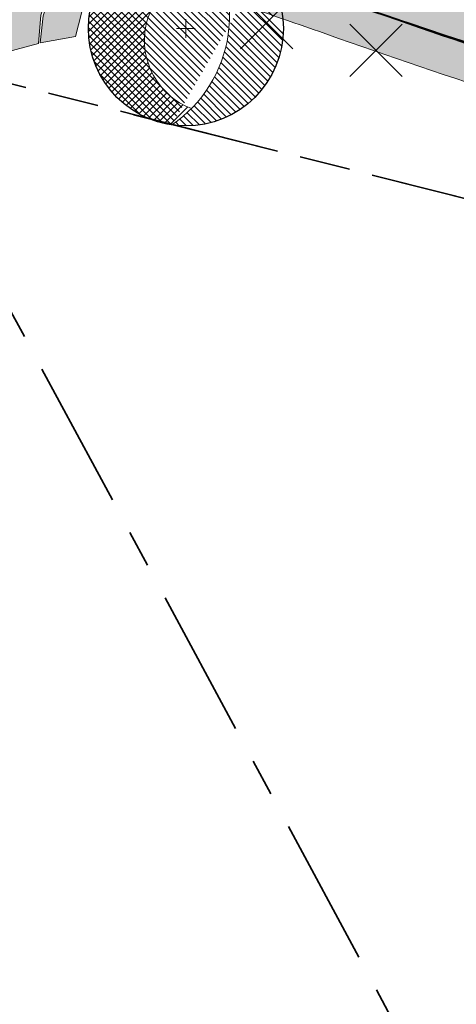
# Model space of a CAD drawing. Header units: metres. Extents: x 538891 to 1080079, y 6588829 to 13178720.
# Tile 226 of 256: x 539666 to 539678, y 6589328 to 6589355. Entities that reach past the tile are written whole.
import ezdxf

# ---------------------------------------------------------------- set-up
doc = ezdxf.new("R2010")
doc.units = ezdxf.units.M
doc.header["$LTSCALE"] = 0.4
doc.linetypes.add('KATASTRIPIIR', pattern=[17.5, 10, -2.5, 2.500000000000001, -2.500000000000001])
doc.layers.add('GEO', color=7, linetype='Continuous')
doc.layers.add('KOLDE PST', color=7, linetype='Continuous')

# ---------------------------------------------------------------- blocks, each defined once
blk = doc.blocks.new('#9_019061_PP_TL (2D)')
at = {"linetype": 'Continuous', "lineweight": 0, "true_color": 0xffdf7f}
h = blk.add_hatch(color=41, dxfattribs=at)
edge = h.paths.add_edge_path()
edge.add_arc((539039.4154101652, 6589463.244350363), 48.29997429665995, 66.57314219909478, 76.14185816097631, ccw=False)
edge.add_line((539058.6184198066, 6589507.562878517), (539066.0345749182, 6589504.349493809))
edge.add_arc((539086.589352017, 6589551.787756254), 51.69997684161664, 246.5731409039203, 263.6668443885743)
edge.add_line((539080.8863548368, 6589500.403289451), (539120.7231832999, 6589495.981924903))
edge.add_arc((539112.6374951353, 6589423.129258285), 73.29999581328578, 66.82796386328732, 83.66684102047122, ccw=False)
edge.add_line((539141.4805500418, 6589490.515960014), (539168.781217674, 6589478.830647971))
edge.add_arc((539204.8645496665, 6589563.132979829), 91.70000002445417, 246.827964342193, 267.830195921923)
edge.add_line((539201.3926800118, 6589471.498727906), (539210.4155722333, 6589471.156865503))
edge.add_arc((539208.5868775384, 6589422.891496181), 48.29999999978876, 71.30953512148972, 87.83019592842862, ccw=False)
edge.add_line((539224.0648710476, 6589468.644329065), (539232.0216122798, 6589465.952596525))
edge.add_arc((539222.407951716, 6589437.534687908), 29.99999999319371, 32.623453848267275, 71.30953511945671, ccw=False)
edge.add_line((539247.6749051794, 6589453.708155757), (539249.0157836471, 6589451.613372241))
edge.add_line((539249.0157836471, 6589451.613372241), (539252.5125743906, 6589453.823353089))
edge.add_line((539252.5125743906, 6589453.823353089), (539252.222101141, 6589454.28296077))
edge.add_arc((539255.6034059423, 6589456.419959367), 3.999998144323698, 78.34070675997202, 212.2930555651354, ccw=False)
edge.add_line((539256.4117717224, 6589460.337424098), (539306.7314928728, 6589449.954046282))
edge.add_arc((539266.3134001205, 6589254.080679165), 199.9999954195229, 69.38189835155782, 78.34076937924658, ccw=False)
edge.add_arc((539390.1600926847, 6589583.253643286), 151.6999385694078, 249.3818962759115, 260.1262747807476)
edge.add_line((539364.146992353, 6589433.800674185), (539400.3056453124, 6589427.507063))
edge.add_arc((539374.8755807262, 6589281.403813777), 148.2998571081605, 76.54589760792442, 80.12627433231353, ccw=False)
edge.add_line((539409.3799683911, 6589425.633820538), (539415.6764660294, 6589424.127498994))
edge.add_line((539415.6764660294, 6589424.127498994), (539461.9164176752, 6589412.655971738))
edge.add_line((539461.9164176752, 6589412.655971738), (539501.0212698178, 6589403.156877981))
edge.add_arc((539453.8114742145, 6589208.80864604), 200.0000001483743, 68.66850267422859, 76.34653551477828, ccw=False)
edge.add_line((539526.5641454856, 6589395.106925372), (539542.9704975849, 6589388.699963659))
edge.add_arc((539635.0753794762, 6589624.553585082), 253.2000000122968, 248.6685026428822, 261.8880643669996)
edge.add_arc((539543.2849724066, 6588980.562303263), 397.2999999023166, 71.92422893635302, 81.88806437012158, ccw=False)
edge.add_arc((539703.1845637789, 6589464.417768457), 112.3042545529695, 250.96499781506, 252.4606867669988)
edge.add_arc((539871.3742939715, 6589937.521631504), 614.357186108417, 250.8007736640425, 252.2964588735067)
edge.add_line((539684.5532260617, 6589352.258749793), (539685.5730097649, 6589355.293153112))
edge.add_arc((539758.7057676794, 6589594.356928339), 249.9997778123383, 250.6606811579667, 252.9904383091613, ccw=False)
edge.add_arc((539543.2849724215, 6588980.562303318), 400.4999998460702, 70.66068219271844, 78.54997938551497)
edge.add_arc((539623.1864813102, 6589375.051845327), 2.00000000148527, 166.3465355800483, 258.5499793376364, ccw=False)
edge.add_line((539621.2429989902, 6589375.523943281), (539622.1456133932, 6589379.239729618))
edge.add_line((539622.1456133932, 6589379.239729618), (539618.2586487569, 6589380.18392553))
edge.add_line((539618.2586487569, 6589380.18392553), (539617.2645513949, 6589376.091531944))
edge.add_arc((539615.3210694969, 6589376.563629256), 1.999999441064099, 259.6901167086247, 346.3465505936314, ccw=False)
edge.add_arc((539543.2849725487, 6588980.562304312), 400.499998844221, 79.69013183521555, 81.88806437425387)
edge.add_arc((539635.0753794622, 6589624.553585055), 249.9999999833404, 248.668502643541, 261.88806437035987, ccw=False)
edge.add_line((539544.134540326, 6589391.680736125), (539527.7281882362, 6589398.087697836))
edge.add_arc((539453.8114743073, 6589208.808646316), 203.1999998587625, 68.66850266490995, 76.34653552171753)
edge.add_line((539501.7766265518, 6589406.266449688), (539462.6793608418, 6589415.763700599))
edge.add_line((539462.6793608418, 6589415.763700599), (539428.9086092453, 6589424.141782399))
edge.add_arc((539429.3901842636, 6589426.08293785), 1.999999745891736, 166.0669591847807, 256.06697375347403, ccw=False)
edge.add_line((539427.4490289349, 6589426.564513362), (539427.4851470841, 6589426.710100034))
edge.add_line((539427.4851470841, 6589426.710100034), (539423.6028358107, 6589427.673250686))
edge.add_line((539423.6028358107, 6589427.673250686), (539423.5765020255, 6589427.567103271))
edge.add_arc((539421.635346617, 6589428.048678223), 1.999999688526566, 256.5458904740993, 346.0669753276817, ccw=False)
edge.add_line((539421.170013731, 6589426.103565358), (539410.1245006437, 6589428.746001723))
edge.add_arc((539374.8755813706, 6589281.403816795), 151.4998540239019, 76.54589761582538, 80.12627434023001)
edge.add_line((539400.8543728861, 6589430.659664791), (539364.6957199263, 6589436.953275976))
edge.add_arc((539390.160108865, 6589583.253702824), 148.4999999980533, 248.6969164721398, 260.12627261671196, ccw=False)
edge.add_line((539336.2098552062, 6589444.900458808), (539332.5649809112, 6589446.321761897))
edge.add_arc((539259.5728721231, 6589259.245281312), 200.8119954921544, 68.68563534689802, 74.77494262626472)
edge.add_arc((539312.8319477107, 6589454.93936929), 1.999999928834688, 166.0669644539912, 254.8231364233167, ccw=False)
edge.add_line((539310.8907921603, 6589455.420944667), (539310.9409658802, 6589455.623187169))
edge.add_line((539310.9409658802, 6589455.623187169), (539305.9872836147, 6589456.852130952))
edge.add_line((539305.9872836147, 6589456.852130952), (539305.9427732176, 6589456.672716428))
edge.add_arc((539304.0016178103, 6589457.154291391), 1.999999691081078, 258.3407607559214, 346.0669749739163, ccw=False)
edge.add_line((539303.5974366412, 6589455.195558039), (539232.7135843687, 6589469.822304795))
edge.add_arc((539252.9225889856, 6589567.758824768), 99.99982906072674, 252.9836061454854, 258.3407738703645, ccw=False)
edge.add_arc((539208.5868928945, 6589422.891557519), 51.49993684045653, 72.9836072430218, 78.65987112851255)
edge.add_arc((539219.1067407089, 6589475.347024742), 1.999999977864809, 165.7554892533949, 258.6598684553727, ccw=False)
edge.add_line((539217.1682317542, 6589475.839145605), (539217.8961277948, 6589478.706394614))
edge.add_line((539217.8961277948, 6589478.706394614), (539213.0431669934, 6589479.910350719))
edge.add_line((539213.0431669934, 6589479.910350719), (539212.0202843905, 6589475.881122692))
edge.add_arc((539210.0817755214, 6589476.373243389), 1.9999998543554, 267.8301925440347, 345.7554932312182, ccw=False)
edge.add_line((539210.0060530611, 6589474.374677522), (539201.5138357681, 6589474.696433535))
edge.add_arc((539204.8645496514, 6589563.132979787), 88.499999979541, 246.8279643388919, 267.83019593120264, ccw=False)
edge.add_line((539170.0403961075, 6589481.772495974), (539142.7397284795, 6589493.457808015))
edge.add_arc((539112.6374951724, 6589423.129258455), 76.49999564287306, 66.82796385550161, 83.66684101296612)
edge.add_line((539121.0761738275, 6589499.162396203), (539081.2393453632, 6589503.58376075))
edge.add_arc((539086.5893523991, 6589551.787757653), 48.49997827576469, 246.573140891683, 263.6668443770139, ccw=False)
edge.add_line((539067.30682455, 6589507.285712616), (539059.8906694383, 6589510.499097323))
edge.add_arc((539039.4154784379, 6589463.244549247), 51.49976466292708, 66.5731240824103, 76.14187874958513)
edge.add_line((539051.7506227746, 6589513.245248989), (539050.9841624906, 6589510.138395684))
at = {"linetype": 'Continuous', "lineweight": 0, "true_color": 0xadadad}
h = blk.add_hatch(color=253, dxfattribs=at)
edge = h.paths.add_edge_path()
edge.add_line((539666.737, 6589355.851), (539666.804685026, 6589356.058379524))
edge.add_arc((539668.7059785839, 6589355.437831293), 1.999999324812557, 89.90894936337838, 161.9242429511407, ccw=False)
edge.add_line((539668.7091568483, 6589357.437828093), (539661.9324995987, 6589359.627738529))
edge.add_arc((539660.3356551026, 6589357.088036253), 2.99999999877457, 1.8129009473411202, 57.8402635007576, ccw=False)
edge.add_line((539663.3341534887, 6589357.182943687), (539663.401, 6589355.071))
edge.add_line((539663.401, 6589355.071), (539664.1222112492, 6589353.744091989))
edge.add_line((539664.1222112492, 6589353.744091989), (539666.4336557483, 6589354.365876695))
edge.add_line((539666.4336557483, 6589354.365876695), (539666.5, 6589355.128))
edge.add_line((539666.5, 6589355.128), (539666.737, 6589355.851))
at = {"color": 41, "linetype": 'Continuous', "lineweight": 9, "true_color": 0xffdf7f, "flags": 128}
blk.add_lwpolyline([(539526.5641454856, 6589395.106925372), (539542.9704975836, 6589388.69996366, 0.05774527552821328), (539599.3469689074, 6589373.887032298, -0.04350284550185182), (539666.5570124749, 6589358.254365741, 0.006526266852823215), (539669.340540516, 6589357.334493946, 0.006526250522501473), (539684.5532260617, 6589352.258749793), (539685.5730097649, 6589355.293153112, -0.01016583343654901), (539675.9153432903, 6589358.463658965, 0.03443715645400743), (539622.7894551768, 6589373.091648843, -0.4255228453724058), (539621.2429989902, 6589375.523943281), (539622.1456133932, 6589379.239729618), (539618.2586487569, 6589380.18392553), (539617.2645513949, 6589376.091531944, -0.3972228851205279), (539614.9631257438, 6589374.595921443, 0.009590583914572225), (539599.798512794, 6589377.05501401, -0.05774527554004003), (539544.134540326, 6589391.680736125), (539527.7281882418, 6589398.087697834, 0.03351427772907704)], format="xyb", dxfattribs=at)
at = {"color": 251, "linetype": 'Continuous', "lineweight": 9, "true_color": 0x5b5b5b, "flags": 128}
blk.add_lwpolyline([(539666.737, 6589355.851), (539666.804685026, 6589356.058379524, -0.324993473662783), (539668.7091568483, 6589357.437828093), (539661.9324995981, 6589359.627738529, -0.249454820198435), (539663.3341534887, 6589357.182943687), (539663.401, 6589355.071), (539664.1222112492, 6589353.744091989), (539666.4336557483, 6589354.365876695), (539666.5, 6589355.128)], format="xyb", close=True, dxfattribs=at)
at = {"color": 5, "linetype": 'Continuous', "lineweight": 40, "true_color": 0x0000ff, "flags": 128}
blk.add_lwpolyline([(539669.3405402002, 6589357.334494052, -0.003668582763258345), (539674.8556249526, 6589355.44422242, 0.01034478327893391), (539684.8102312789, 6589352.180180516)], format="xyb", dxfattribs=at)
blk = doc.blocks.new('KOLDE PST TL')
at = {"color": 7}
blk.add_blockref('#9_019061_PP_TL (2D)', (0, 0), dxfattribs=at)
blk = doc.blocks.new('#13_Kolde pst HP -xref$0$likvideeritav')
at = {"color": 1, "linetype": 'Continuous', "lineweight": 25, "true_color": 0xff0000}
for p, q in [((0.7071067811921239, -0.7071067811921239), (-0.7071067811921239, 0.7071067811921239)), ((0.7071067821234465, 0.7071067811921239), (-0.7071067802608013, -0.7071067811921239))]:
    blk.add_line(p, q, dxfattribs=at)
blk = doc.blocks.new('#13_Kolde pst HP -xref$0$puu 26')
at = {"linetype": 'Continuous', "lineweight": 5, "true_color": 0x5ec967}
h = blk.add_hatch(dxfattribs=at)
h.set_pattern_fill('#13_ANSI31', color=93, style=0, pattern_type=2)
h.set_pattern_definition([(135, (-218818.7906777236, -2639434.544310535), (-0.0942926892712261, -0.09429268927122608), [])])
edge = h.paths.add_edge_path()
edge.add_arc((547044.5836899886, 6598586.706567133), 3.570267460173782, -55.61859943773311, 39.17386661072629, ccw=False)
edge.add_line((547046.5998168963, 6598583.760036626), (547048.2952174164, 6598586.710216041))
edge.add_arc((547046.9766945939, 6598587.467941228), 1.520739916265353, 330.1149936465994, 450.0000107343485)
edge.add_arc((547046.976694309, 6598586.360776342), 2.627904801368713, 90, 180.0000000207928)
edge.add_arc((547046.976694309, 6598586.360776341), 2.627904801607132, 179.9999999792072, 270)
edge.add_arc((547046.976694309, 6598586.360776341), 2.627904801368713, 270, 360.0000000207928)
edge.add_line((547049.6045991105, 6598586.360776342), (547047.3514780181, 6598588.961818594))
at = {"linetype": 'Continuous', "lineweight": 5, "true_color": 0x00cc66}
h = blk.add_hatch(dxfattribs=at)
h.set_pattern_fill('#13_ANSI31_1', color=112, style=0, pattern_type=2)
h.set_pattern_definition([(45, (-218818.7906777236, -2639434.544310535), (-0.09429268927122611, 0.09429268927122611), [])])
edge = h.paths.add_edge_path()
edge.add_arc((547044.5836938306, 6598586.706569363), 3.570263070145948, 21.24914770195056, 39.17387791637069)
edge.add_arc((547046.9766943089, 6598586.360776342), 2.627904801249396, 81.8006951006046, 180.0000000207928)
edge.add_arc((547046.9766942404, 6598586.360776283), 2.627904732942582, 179.9999987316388, 261.754573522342)
edge.add_arc((547044.5836899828, 6598586.70656713), 3.570267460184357, 304.3814007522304, 315.4138937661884)
edge.add_arc((547047.8255859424, 6598586.037062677), 1.965322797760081, 168.331521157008, 249.1605476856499, ccw=False)
edge.add_arc((547047.8255861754, 6598586.037062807), 1.965323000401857, 87.50250971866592, 168.331526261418, ccw=False)
at = {"color": 114, "linetype": 'Continuous', "lineweight": 5, "true_color": 0x00994c}
for p, q in [((547046.976694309, 6598586.106909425), (547046.976694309, 6598586.614643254)), ((547046.7228273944, 6598586.360776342), (547047.2305612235, 6598586.360776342))]:
    blk.add_line(p, q, dxfattribs=at)
at = {"color": 13, "linetype": 'Continuous', "lineweight": 30, "true_color": 0xd8524f, "flags": 128}
blk.add_lwpolyline([(547049.6045991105, 6598586.360776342), (547049.5919450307, 6598586.103196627), (547049.5541046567, 6598585.848097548), (547049.4914424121, 6598585.597935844), (547049.4045617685, 6598585.355120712), (547049.2942994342, 6598585.121990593), (547049.1617172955, 6598584.900790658), (547049.0080921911, 6598584.693651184), (547048.8349036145, 6598584.502567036), (547048.6438194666, 6598584.329378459), (547048.436679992, 6598584.175753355), (547048.2154800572, 6598584.043171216), (547047.9823499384, 6598583.932908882), (547047.7395348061, 6598583.846028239), (547047.489373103, 6598583.783365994), (547047.2342740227, 6598583.74552562), (547046.976694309, 6598583.73287154), (547046.7191145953, 6598583.74552562), (547046.4640155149, 6598583.783365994), (547046.2138538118, 6598583.846028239), (547045.9710386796, 6598583.932908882), (547045.7379085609, 6598584.043171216), (547045.5167086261, 6598584.175753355), (547045.3095691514, 6598584.329378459), (547045.1184850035, 6598584.502567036), (547044.9452964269, 6598584.693651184), (547044.7916713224, 6598584.900790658), (547044.6590891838, 6598585.121990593), (547044.5488268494, 6598585.355120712), (547044.4619462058, 6598585.597935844), (547044.3992839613, 6598585.848097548), (547044.3614435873, 6598586.103196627), (547044.3487895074, 6598586.360776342), (547044.3614435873, 6598586.618356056), (547044.3992839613, 6598586.873455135), (547044.4619462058, 6598587.123616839), (547044.5488268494, 6598587.36643197), (547044.6590891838, 6598587.59956209), (547044.7916713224, 6598587.820762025), (547044.9452964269, 6598588.027901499), (547045.1184850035, 6598588.218985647), (547045.3095691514, 6598588.392174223), (547045.5167086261, 6598588.545799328), (547045.7379085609, 6598588.678381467), (547045.9710386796, 6598588.788643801), (547046.2138538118, 6598588.875524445), (547046.4640155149, 6598588.938186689), (547046.7191145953, 6598588.976027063), (547046.976694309, 6598588.988681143), (547047.2342740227, 6598588.976027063), (547047.489373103, 6598588.938186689), (547047.7395348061, 6598588.875524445), (547047.9823499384, 6598588.788643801), (547048.2154800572, 6598588.678381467), (547048.436679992, 6598588.545799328), (547048.6438194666, 6598588.392174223), (547048.8349036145, 6598588.218985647), (547049.0080921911, 6598588.027901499), (547049.1617172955, 6598587.820762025), (547049.2942994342, 6598587.59956209), (547049.4045617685, 6598587.36643197), (547049.4914424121, 6598587.123616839), (547049.5541046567, 6598586.873455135), (547049.5919450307, 6598586.618356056)], close=True, dxfattribs=at)
at = {"color": 112, "linetype": 'Continuous', "lineweight": 5, "true_color": 0x00cc66, "flags": 128}
for points in [[(547046.5998168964, 6598583.760036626, 0.2098046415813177), (547048.1172568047, 6598586.195964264, 0.2098046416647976), (547047.3514780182, 6598588.961818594)], [(547047.9112263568, 6598588.000519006, 0.3680721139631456), (547045.9008780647, 6598586.434546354, 0.3680721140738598), (547047.1264212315, 6598584.20030945)]]:
    blk.add_lwpolyline(points, format="xyb", dxfattribs=at)
blk = doc.blocks.new('#13_KOLDE TAIM (2D)')
at = {"linetype": 'Continuous', "lineweight": 0, "true_color": 0xc4f877}
h = blk.add_hatch(color=71, dxfattribs=at)
edge = h.paths.add_edge_path()
edge.add_arc((539758.7058370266, 6589594.35713948), 253.2000000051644, 250.6606821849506, 253.03144730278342, ccw=False)
edge.add_line((539674.8556249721, 6589355.444222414), (539669.3391204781, 6589357.334942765))
edge.add_line((539669.3391204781, 6589357.334942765), (539669.3089864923, 6589357.239602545))
edge.add_arc((539668.7059787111, 6589355.43783135), 1.899999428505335, 71.49589421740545, 161.9242465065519)
edge.add_line((539666.8997497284, 6589356.027352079), (539666.793, 6589355.841))
edge.add_line((539666.793, 6589355.841), (539666.561, 6589355.104))
edge.add_line((539666.561, 6589355.104), (539666.485, 6589354.375))
edge.add_line((539666.485, 6589354.375), (539667.439427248, 6589354.550941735))
edge.add_line((539667.439427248, 6589354.550941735), (539667.6876470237, 6589355.540725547))
edge.add_line((539667.6876470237, 6589355.540725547), (539667.7553320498, 6589355.748105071))
edge.add_arc((539668.7059788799, 6589355.437831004), 0.9999996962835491, 71.50143812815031, 161.9242465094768, ccw=False)
edge.add_arc((539543.2854882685, 6588980.563808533), 396.2984087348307, 70.6606804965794, 71.5014573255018, ccw=False)
edge.add_arc((539758.705836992, 6589594.357139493), 254.2000000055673, 250.6606821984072, 253.0529509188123)
edge.add_line((539684.6096398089, 6589351.19588936), (539684.8102312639, 6589352.18018052))
at = {"color": 71, "linetype": 'Continuous', "lineweight": 5, "true_color": 0xc4f877, "flags": 128}
blk.add_lwpolyline([(539684.8102312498, 6589352.180180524, -0.01034478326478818), (539674.8556249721, 6589355.444222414), (539669.3391204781, 6589357.334942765), (539669.3089864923, 6589357.239602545, 0.416404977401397), (539666.8997497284, 6589356.027352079), (539666.793, 6589355.841), (539666.561, 6589355.104), (539666.485, 6589354.375), (539667.439427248, 6589354.550941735), (539667.6876470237, 6589355.540725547), (539667.7553320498, 6589355.748105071, -0.416376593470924), (539669.0232596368, 6589356.386162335, -0.003668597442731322), (539674.524463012, 6589354.500648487, 0.01043862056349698), (539684.6096398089, 6589351.19588936)], format="xyb", close=True, dxfattribs=at)
at = {"color": 92, "true_color": 0x00cc00}
blk.add_blockref('#13_Kolde pst HP -xref$0$puu 26', (-7376.566395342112, -9231.592970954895), dxfattribs=at)
at = {"color": 1, "true_color": 0xff0000}
for p in [(539672.5870000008, 6589354.926000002), (539675.5330000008, 6589354.178000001)]:
    blk.add_blockref('#13_Kolde pst HP -xref$0$likvideeritav', p, dxfattribs=at)
blk = doc.blocks.new('Kolde pst Taim')
at = {"color": 13, "true_color": 0xff4646}
blk.add_blockref('#13_KOLDE TAIM (2D)', (0, 0), dxfattribs=at)
blk = doc.blocks.new('#16_Kolde TL (2D)')
at = {"color": 7, "linetype": 'Continuous', "lineweight": 40, "flags": 128}
blk.add_lwpolyline([(539668.900337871, 6589358.746160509, -0.004211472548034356), (539675.2530193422, 6589356.57651112, 0.01037937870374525), (539685.1937985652, 6589353.317764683)], format="xyb", dxfattribs=at)
blk = doc.blocks.new('Kolde pst märgistus')
at = {"color": 13, "true_color": 0xff4646}
blk.add_blockref('#16_Kolde TL (2D)', (0, 0), dxfattribs=at)

msp = doc.modelspace()

# ---------------------------------------------------------------- linework, layer by layer
at = {"layer": 'GEO', "color": 35, "linetype": 'KATASTRIPIIR', "lineweight": 35, "true_color": 0xb1703a, "flags": 128}
for points in [[(539443.0099999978, 6589409.309999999), (539452.710000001, 6589448.010000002), (539474.0900000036, 6589442.699999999), (539521.3500000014, 6589512.66), (539531.9200000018, 6589505.270000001), (539524.299999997, 6589495.390000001), (539522.0799999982, 6589499.600000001), (539481.5600000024, 6589440.850000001), (539563.8599999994, 6589420.43), (539625.5200000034, 6589405.129999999), (539608.8100000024, 6589440.289999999), (539609.75, 6589442.989999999), (539608, 6589446.670000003), (539559.549999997, 6589546.11), (539564.460000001, 6589553.36), (539630.5300000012, 6589415.870000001), (539746.5799999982, 6589386.48), (539806.6799999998, 6589371.25), (539851.4099999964, 6589359.920000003), (539871.950000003, 6589354.719999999), (539867.1799999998, 6589363.579999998), (539926.1199999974, 6589348.66), (539949.0900000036, 6589342.84), (539954.9799999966, 6589344.129999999), (539958.1899999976, 6589351.420000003), (539955.1799999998, 6589364.57), (539908.7299999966, 6589450.440000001), (539900.6099999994, 6589446.07), (539894.1499999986, 6589442.579999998), (539889.1400000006, 6589451.770000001), (539891.0200000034, 6589452.73), (539900.1300000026, 6589457.61), (539896.1199999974, 6589465.270000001), (539900.4799999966, 6589467.329999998), (539893.450000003, 6589480.289999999), (539898.6400000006, 6589483.309999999), (539888.1099999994, 6589505.36), (539888.2700000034, 6589511.949999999), (539890.6799999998, 6589517.36), (539894.8500000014, 6589504.16), (539935.4099999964, 6589429.129999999), (539960.789999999, 6589380.36), (539989.710000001, 6589324.879999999), (539996.789999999, 6589323.09), (540010.3599999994, 6589318.34), (540064.3299999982, 6589299.460000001), (540078.6099999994, 6589294.780000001), (540116.4299999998, 6589314.559999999), (540134.4099999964, 6589272.73), (540099.4399999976, 6589253.16), (539963.8400000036, 6589287.140000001), (539909.5200000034, 6589298.370000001), (539763.1300000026, 6589328.620000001), (539689.4900000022, 6589347.260000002), (539661.8599999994, 6589354.25), (539600.039999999, 6589369.91), (539443.0099999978, 6589409.309999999)], [(539661.8599999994, 6589354.25), (539689.4900000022, 6589347.260000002), (539722.3999999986, 6589286.16), (539729.4399999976, 6589289.960000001), (539761.700000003, 6589230.09), (539803.950000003, 6589252.850000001), (539808.6899999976, 6589244.050000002), (539810.0600000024, 6589241.520000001), (539805.6599999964, 6589239.149999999), (539809.9200000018, 6589231.219999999), (539814.3299999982, 6589233.600000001), (539846.6300000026, 6589173.620000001), (539831.5099999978, 6589165.469999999), (539793.5700000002, 6589235.899999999), (539759.3900000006, 6589217.489999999), (539797.3299999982, 6589147.059999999), (539804.3699999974, 6589150.850000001), (539839.3100000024, 6589086), (539881.5200000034, 6589108.739999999), (539887.4900000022, 6589097.770000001), (539826.75, 6589065.039999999), (539805.4099999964, 6589104.66), (539798.3699999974, 6589100.86), (539782.1700000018, 6589130.940000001), (539736.1499999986, 6589216.34), (539743.210000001, 6589220.129999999), (539720.9099999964, 6589261.510000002), (539713.8699999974, 6589257.710000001), (539697.6700000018, 6589287.789999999), (539661.8599999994, 6589354.25)]]:
    msp.add_lwpolyline(points, dxfattribs=at)

# ---------------------------------------------------------------- block references
at = {"layer": 'KOLDE PST', "color": 7}
for name in ['KOLDE PST TL', 'Kolde pst märgistus', 'Kolde pst Taim']:
    msp.add_blockref(name, (0, 0), dxfattribs=at)

doc.saveas('drawing.dxf')
